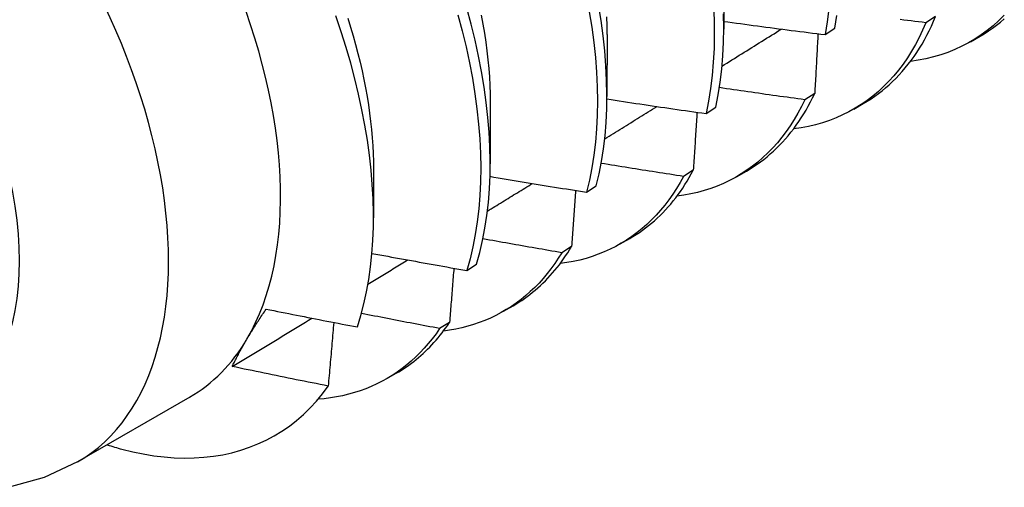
# Model space of a CAD drawing. Header units: inches. Extents: x 132.4 to 153.9, y 41.1 to 83.7.
# Tile 19 of 26: x 137.232 to 137.525, y 66.532 to 66.672. Entities that reach past the tile are written whole.
import ezdxf

# ---------------------------------------------------------------- set-up
doc = ezdxf.new("R2010")
doc.units = ezdxf.units.IN
doc.header["$MEASUREMENT"] = 0
doc.layers.add('Visible Edges(ANSI)', color=7, linetype='Continuous', lineweight=25)
doc.layers.add('Visible Tangent Edges(ANSI)', color=7, linetype='Continuous', lineweight=25)

msp = doc.modelspace()

# ---------------------------------------------------------------- linework, layer by layer
at = {"layer": 'Visible Edges(ANSI)'}
for p, q in [((137.44184, 66.68738), (137.44182, 66.66889)), ((137.505, 66.67267), (137.50209, 66.67081)), ((137.47207, 66.66726), (137.47493, 66.66916)), ((137.40705, 66.66729), (137.40702, 66.6488)), ((137.51541, 66.66516), (137.51822, 66.66679)), ((137.37225, 66.6472), (137.37222, 66.62871)), ((137.46894, 66.64969), (137.46602, 66.64784)), ((137.43658, 66.64373), (137.43945, 66.64562)), ((137.48061, 66.64507), (137.48342, 66.6467)), ((137.33745, 66.62711), (137.33743, 66.61266)), ((137.43277, 66.62683), (137.42984, 66.62499)), ((137.44581, 66.62498), (137.44862, 66.6266)), ((137.40097, 66.62029), (137.40385, 66.62218)), ((137.41101, 66.60489), (137.41382, 66.60651)), ((137.39649, 66.60409), (137.39355, 66.60226)), ((137.36524, 66.59697), (137.36813, 66.59885)), ((137.37621, 66.5848), (137.37903, 66.58642)), ((137.3601, 66.58148), (137.35716, 66.57966)), ((137.34141, 66.56471), (137.34423, 66.56633)), ((137.28266, 66.5592), (137.24925, 66.53991))]:
    msp.add_line(p, q, dxfattribs=at)
at = {"layer": 'Visible Edges(ANSI)', "flags": 128}
for points in [[(137.36813, 66.59885), (137.3691, 66.6023), (137.36995, 66.60587), (137.37066, 66.60956), (137.37124, 66.61335), (137.37168, 66.61725), (137.372, 66.62125), (137.37218, 66.62534), (137.37222, 66.62953), (137.37213, 66.6338), (137.37191, 66.63815), (137.37155, 66.64257), (137.37106, 66.64706), (137.37043, 66.65161), (137.36967, 66.65622), (137.36878, 66.66088), (137.36776, 66.66559), (137.3666, 66.67033), (137.36531, 66.67511)], [(137.40177, 66.67406), (137.40251, 66.66946), (137.40312, 66.66491), (137.4036, 66.66043), (137.40394, 66.65602), (137.40414, 66.65168), (137.40421, 66.64742), (137.40415, 66.64325), (137.40395, 66.63917), (137.40362, 66.63518), (137.40315, 66.6313), (137.40255, 66.62752), (137.40183, 66.62385), (137.40097, 66.62029)], [(137.40385, 66.62218), (137.4047, 66.62575), (137.40542, 66.62942), (137.406, 66.63321), (137.40646, 66.63711), (137.40678, 66.6411), (137.40697, 66.64519), (137.40702, 66.64937), (137.40694, 66.65363), (137.40673, 66.65798), (137.40638, 66.66239), (137.40589, 66.66688), (137.40527, 66.67143), (137.40452, 66.67604)], [(137.43875, 66.67585), (137.43895, 66.67152), (137.43901, 66.66727), (137.43894, 66.6631), (137.43873, 66.65902), (137.43839, 66.65504), (137.43792, 66.65116), (137.43731, 66.64739), (137.43658, 66.64373)], [(137.43945, 66.64562), (137.44018, 66.64929), (137.44077, 66.65308), (137.44123, 66.65696), (137.44156, 66.66095), (137.44176, 66.66503), (137.44182, 66.66921), (137.44175, 66.67347)], [(137.47317, 66.6749), (137.47268, 66.67103), (137.47207, 66.66726)], [(137.33264, 66.58014), (137.33367, 66.5835), (137.33457, 66.58697), (137.33536, 66.59056), (137.33602, 66.59425), (137.33656, 66.59804), (137.33696, 66.60191), (137.33725, 66.60588), (137.3374, 66.60993), (137.33742, 66.61406), (137.33732, 66.61827), (137.33709, 66.62255), (137.33673, 66.62689), (137.33625, 66.63131), (137.33563, 66.63579), (137.33488, 66.64031), (137.33401, 66.64488), (137.33302, 66.64947), (137.3319, 66.6541), (137.33066, 66.65875), (137.3293, 66.66343), (137.32781, 66.66811), (137.32621, 66.67282)], [(137.32979, 66.67217), (137.33061, 66.66953), (137.33139, 66.6669), (137.33212, 66.66428), (137.33281, 66.66167), (137.33345, 66.65908), (137.33404, 66.6565), (137.33459, 66.65393), (137.33508, 66.65138), (137.33554, 66.64885), (137.33594, 66.64634), (137.33629, 66.64386), (137.3366, 66.64139), (137.33686, 66.63895), (137.33706, 66.63653), (137.33722, 66.63414), (137.33733, 66.63178), (137.3374, 66.62945), (137.33741, 66.62714)], [(137.36261, 66.67313), (137.36388, 66.66835), (137.36503, 66.66361), (137.36604, 66.6589), (137.36692, 66.65425), (137.36767, 66.64964), (137.36829, 66.64509), (137.36877, 66.64061), (137.36912, 66.63619), (137.36933, 66.63185), (137.36941, 66.62758), (137.36936, 66.62341), (137.36917, 66.61932), (137.36884, 66.61533), (137.36838, 66.61143), (137.36779, 66.60765), (137.36707, 66.60397), (137.36622, 66.60041), (137.36524, 66.59697)], [(137.36955, 66.67304), (137.37006, 66.67034), (137.37051, 66.66767), (137.37091, 66.66501), (137.37126, 66.66238), (137.37156, 66.65978), (137.3718, 66.6572), (137.37199, 66.65466), (137.37213, 66.65214), (137.37221, 66.64966), (137.37223, 66.64721)], [(137.40688, 66.67254), (137.40697, 66.66991), (137.407, 66.66731)], [(137.44182, 66.67122), (137.44308, 66.67104), (137.44434, 66.67087), (137.4456, 66.6707), (137.44686, 66.67053), (137.44812, 66.67036), (137.44938, 66.67019), (137.45063, 66.67002), (137.45189, 66.66985), (137.45315, 66.66968), (137.45441, 66.66952), (137.45567, 66.66935), (137.45693, 66.66918), (137.45819, 66.66902), (137.45946, 66.66886), (137.46072, 66.66869), (137.46198, 66.66853), (137.46324, 66.66837), (137.4645, 66.66821), (137.46576, 66.66805), (137.46702, 66.66789), (137.46829, 66.66773), (137.46955, 66.66757), (137.47081, 66.66742), (137.47207, 66.66726)], [(137.50209, 66.67081), (137.50112, 66.66857), (137.50007, 66.6664), (137.49897, 66.66431), (137.4978, 66.66229), (137.49657, 66.66034), (137.49528, 66.65847), (137.49392, 66.65668), (137.49251, 66.65497), (137.49103, 66.65334), (137.4895, 66.6518), (137.48792, 66.65033), (137.48627, 66.64895), (137.48458, 66.64765), (137.48283, 66.64644), (137.48102, 66.64531), (137.47917, 66.64428), (137.47727, 66.64333), (137.47532, 66.64247), (137.47332, 66.64169), (137.47128, 66.64101), (137.46919, 66.64042), (137.46706, 66.63992), (137.46489, 66.63951), (137.46268, 66.63919)], [(137.47493, 66.66916), (137.47554, 66.67294)], [(137.48342, 66.6467), (137.48459, 66.64739), (137.48573, 66.64812), (137.48685, 66.64889), (137.48795, 66.64969), (137.48903, 66.65053), (137.49009, 66.6514), (137.49112, 66.65231), (137.49213, 66.65324), (137.49312, 66.65422), (137.49409, 66.65523), (137.49503, 66.65627), (137.49595, 66.65734), (137.49684, 66.65844), (137.49771, 66.65958), (137.49855, 66.66075), (137.49937, 66.66196), (137.50017, 66.66319), (137.50094, 66.66445), (137.50168, 66.66575), (137.5024, 66.66707), (137.50309, 66.66843), (137.50375, 66.66981), (137.50439, 66.67123), (137.505, 66.67267)], [(137.50209, 66.67081), (137.50099, 66.67094), (137.49989, 66.67107), (137.49879, 66.6712), (137.49769, 66.67134), (137.49659, 66.67147), (137.49549, 66.6716), (137.49439, 66.67174)], [(137.52546, 66.67305), (137.52383, 66.67144), (137.52214, 66.66992), (137.52039, 66.6685), (137.51857, 66.66717), (137.5167, 66.66594), (137.51477, 66.6648), (137.51279, 66.66377), (137.51075, 66.66282), (137.50866, 66.66198), (137.50652, 66.66124), (137.50433, 66.6606), (137.50209, 66.66006), (137.49981, 66.65962), (137.49748, 66.65928)], [(137.51822, 66.66679), (137.51948, 66.66754), (137.52072, 66.66834), (137.52193, 66.66918), (137.52312, 66.67006), (137.52428, 66.67098), (137.52541, 66.67194)], [(137.44131, 66.65787), (137.44205, 66.65833), (137.44279, 66.65879), (137.44353, 66.65925), (137.44427, 66.65971), (137.44501, 66.66017), (137.44574, 66.66063), (137.44648, 66.66109), (137.44722, 66.66155), (137.44796, 66.66201), (137.4487, 66.66247), (137.44944, 66.66293), (137.45018, 66.66339), (137.45092, 66.66385), (137.45165, 66.66431), (137.45239, 66.66477), (137.45313, 66.66524), (137.45387, 66.6657), (137.45461, 66.66616), (137.45535, 66.66662), (137.45609, 66.66708), (137.45682, 66.66754), (137.45756, 66.668), (137.4583, 66.66846), (137.45904, 66.66892)], [(137.46993, 66.66753), (137.46989, 66.66679), (137.46985, 66.66605), (137.46981, 66.66531), (137.46977, 66.66457), (137.46973, 66.66383), (137.46969, 66.66309), (137.46965, 66.66234), (137.46961, 66.6616), (137.46957, 66.66086), (137.46952, 66.66012), (137.46948, 66.65938), (137.46944, 66.65863), (137.4694, 66.65789), (137.46936, 66.65715), (137.46932, 66.6564), (137.46928, 66.65566), (137.46924, 66.65491), (137.46919, 66.65417), (137.46915, 66.65342), (137.46911, 66.65268), (137.46907, 66.65193), (137.46902, 66.65118), (137.46898, 66.65044), (137.46894, 66.64969)], [(137.46602, 66.64784), (137.46496, 66.64798), (137.46389, 66.64813), (137.46283, 66.64827), (137.46177, 66.64842), (137.4607, 66.64857), (137.45964, 66.64871), (137.45858, 66.64886), (137.45752, 66.64901), (137.45645, 66.64916), (137.45539, 66.64931), (137.45433, 66.64946), (137.45327, 66.64961), (137.45221, 66.64976), (137.45114, 66.64991), (137.45008, 66.65007), (137.44902, 66.65022), (137.44796, 66.65037), (137.4469, 66.65053), (137.44584, 66.65068), (137.44478, 66.65084), (137.44372, 66.65099), (137.44266, 66.65115), (137.4416, 66.65131), (137.44054, 66.65147)], [(137.40702, 66.64809), (137.40825, 66.6479), (137.40948, 66.64771), (137.41071, 66.64752), (137.41194, 66.64733), (137.41317, 66.64715), (137.4144, 66.64696), (137.41563, 66.64677), (137.41686, 66.64659), (137.41809, 66.6464), (137.41932, 66.64622), (137.42055, 66.64604), (137.42178, 66.64586), (137.42302, 66.64568), (137.42425, 66.64549), (137.42548, 66.64531), (137.42671, 66.64514), (137.42794, 66.64496), (137.42918, 66.64478), (137.43041, 66.6446), (137.43164, 66.64442), (137.43288, 66.64425), (137.43411, 66.64407), (137.43534, 66.6439), (137.43658, 66.64373)], [(137.46602, 66.64784), (137.46502, 66.64581), (137.46396, 66.64384), (137.46284, 66.64194), (137.46167, 66.64011), (137.46045, 66.63834), (137.45916, 66.63665), (137.45783, 66.63502), (137.45644, 66.63347), (137.455, 66.632), (137.45351, 66.63059), (137.45197, 66.62926), (137.45039, 66.62801), (137.44875, 66.62683), (137.44706, 66.62573), (137.44533, 66.62471), (137.44356, 66.62377), (137.44174, 66.6229), (137.43988, 66.62211), (137.43798, 66.62141), (137.43603, 66.62078), (137.43405, 66.62024), (137.43203, 66.61978), (137.42998, 66.6194), (137.42788, 66.6191)], [(137.44862, 66.6266), (137.44969, 66.62724), (137.45074, 66.62791), (137.45177, 66.6286), (137.45279, 66.62933), (137.45378, 66.63008), (137.45476, 66.63086), (137.45572, 66.63168), (137.45666, 66.63252), (137.45758, 66.63339), (137.45848, 66.63428), (137.45936, 66.63521), (137.46022, 66.63616), (137.46106, 66.63714), (137.46188, 66.63815), (137.46268, 66.63919), (137.46346, 66.64025), (137.46422, 66.64134), (137.46496, 66.64246), (137.46568, 66.6436), (137.46637, 66.64477), (137.46705, 66.64596), (137.4677, 66.64718), (137.46833, 66.64842), (137.46894, 66.64969)], [(137.40635, 66.63619), (137.407, 66.63659), (137.40765, 66.63699), (137.4083, 66.63739), (137.40895, 66.6378), (137.4096, 66.6382), (137.41025, 66.6386), (137.4109, 66.639), (137.41155, 66.6394), (137.4122, 66.63981), (137.41285, 66.64021), (137.4135, 66.64061), (137.41415, 66.64101), (137.4148, 66.64142), (137.41545, 66.64182), (137.4161, 66.64222), (137.41675, 66.64262), (137.4174, 66.64302), (137.41805, 66.64343), (137.4187, 66.64383), (137.41935, 66.64423), (137.42, 66.64463), (137.42065, 66.64504), (137.4213, 66.64544), (137.42195, 66.64584)], [(137.43386, 66.64411), (137.43382, 66.64339), (137.43377, 66.64268), (137.43373, 66.64196), (137.43368, 66.64124), (137.43364, 66.64052), (137.43359, 66.63981), (137.43355, 66.63909), (137.4335, 66.63837), (137.43346, 66.63765), (137.43341, 66.63693), (137.43337, 66.63621), (137.43332, 66.63549), (137.43328, 66.63477), (137.43323, 66.63405), (137.43319, 66.63333), (137.43314, 66.63261), (137.43309, 66.63189), (137.43305, 66.63117), (137.433, 66.63044), (137.43295, 66.62972), (137.43291, 66.629), (137.43286, 66.62828), (137.43281, 66.62755), (137.43277, 66.62683)], [(137.42984, 66.62499), (137.42882, 66.62514), (137.42779, 66.6253), (137.42677, 66.62546), (137.42575, 66.62562), (137.42472, 66.62578), (137.4237, 66.62594), (137.42268, 66.6261), (137.42166, 66.62626), (137.42064, 66.62642), (137.41961, 66.62658), (137.41859, 66.62674), (137.41757, 66.6269), (137.41655, 66.62706), (137.41553, 66.62723), (137.41451, 66.62739), (137.41348, 66.62756), (137.41246, 66.62772), (137.41144, 66.62789), (137.41042, 66.62805), (137.4094, 66.62822), (137.40838, 66.62839), (137.40736, 66.62855), (137.40634, 66.62872), (137.40532, 66.62889)], [(137.41382, 66.60651), (137.41479, 66.60709), (137.41575, 66.60769), (137.41669, 66.60832), (137.41762, 66.60897), (137.41853, 66.60964), (137.41942, 66.61034), (137.4203, 66.61106), (137.42117, 66.6118), (137.42202, 66.61257), (137.42285, 66.61336), (137.42367, 66.61418), (137.42447, 66.61502), (137.42525, 66.61588), (137.42602, 66.61677), (137.42677, 66.61767), (137.42751, 66.6186), (137.42823, 66.61956), (137.42893, 66.62053), (137.42961, 66.62153), (137.43028, 66.62254), (137.43093, 66.62358), (137.43156, 66.62464), (137.43217, 66.62573), (137.43277, 66.62683)], [(137.37217, 66.62502), (137.37336, 66.62481), (137.37456, 66.62461), (137.37576, 66.62441), (137.37696, 66.6242), (137.37816, 66.624), (137.37936, 66.6238), (137.38055, 66.6236), (137.38175, 66.6234), (137.38295, 66.6232), (137.38415, 66.623), (137.38535, 66.62281), (137.38655, 66.62261), (137.38775, 66.62241), (137.38895, 66.62222), (137.39015, 66.62202), (137.39135, 66.62183), (137.39255, 66.62163), (137.39376, 66.62144), (137.39496, 66.62125), (137.39616, 66.62106), (137.39736, 66.62086), (137.39856, 66.62067), (137.39976, 66.62048), (137.40097, 66.62029)], [(137.42984, 66.62499), (137.42882, 66.62315), (137.42775, 66.62138), (137.42664, 66.61966), (137.42547, 66.61801), (137.42426, 66.61642), (137.423, 66.6149), (137.42169, 66.61343), (137.42034, 66.61203), (137.41894, 66.6107), (137.41749, 66.60944), (137.416, 66.60824), (137.41447, 66.60711), (137.4129, 66.60604), (137.41129, 66.60505), (137.40963, 66.60413), (137.40794, 66.60327), (137.40621, 66.60249), (137.40444, 66.60177), (137.40263, 66.60113), (137.40079, 66.60056), (137.39891, 66.60006), (137.397, 66.59964), (137.39506, 66.59929), (137.39309, 66.599)], [(137.37139, 66.61466), (137.37195, 66.615), (137.37251, 66.61534), (137.37307, 66.61569), (137.37363, 66.61603), (137.37419, 66.61637), (137.37475, 66.61672), (137.37531, 66.61706), (137.37587, 66.6174), (137.37643, 66.61775), (137.37699, 66.61809), (137.37755, 66.61843), (137.37811, 66.61878), (137.37866, 66.61912), (137.37922, 66.61947), (137.37978, 66.61981), (137.38034, 66.62015), (137.3809, 66.6205), (137.38146, 66.62084), (137.38202, 66.62118), (137.38258, 66.62153), (137.38314, 66.62187), (137.3837, 66.62222), (137.38425, 66.62256), (137.38481, 66.6229)], [(137.39768, 66.62081), (137.39764, 66.62012), (137.39759, 66.61943), (137.39754, 66.61873), (137.39749, 66.61804), (137.39744, 66.61734), (137.39739, 66.61665), (137.39734, 66.61595), (137.39729, 66.61526), (137.39724, 66.61456), (137.3972, 66.61386), (137.39715, 66.61317), (137.3971, 66.61247), (137.39705, 66.61177), (137.397, 66.61108), (137.39695, 66.61038), (137.3969, 66.60968), (137.39684, 66.60898), (137.39679, 66.60829), (137.39674, 66.60759), (137.39669, 66.60689), (137.39664, 66.60619), (137.39659, 66.60549), (137.39654, 66.60479), (137.39649, 66.60409)], [(137.39355, 66.60226), (137.39257, 66.60243), (137.39159, 66.60259), (137.39061, 66.60276), (137.38963, 66.60293), (137.38865, 66.6031), (137.38767, 66.60327), (137.38669, 66.60344), (137.38571, 66.60361), (137.38473, 66.60378), (137.38375, 66.60395), (137.38277, 66.60412), (137.38179, 66.60429), (137.38081, 66.60446), (137.37983, 66.60464), (137.37886, 66.60481), (137.37788, 66.60498), (137.3769, 66.60516), (137.37592, 66.60533), (137.37494, 66.60551), (137.37397, 66.60568), (137.37299, 66.60586), (137.37201, 66.60604), (137.37103, 66.60621), (137.37006, 66.60639)], [(137.37903, 66.58642), (137.3799, 66.58694), (137.38076, 66.58748), (137.38161, 66.58803), (137.38244, 66.58861), (137.38327, 66.5892), (137.38408, 66.58982), (137.38488, 66.59045), (137.38567, 66.59111), (137.38644, 66.59178), (137.38721, 66.59247), (137.38796, 66.59318), (137.38869, 66.59391), (137.38942, 66.59466), (137.39013, 66.59543), (137.39082, 66.59621), (137.39151, 66.59702), (137.39218, 66.59784), (137.39284, 66.59868), (137.39348, 66.59954), (137.39411, 66.60041), (137.39472, 66.6013), (137.39533, 66.60222), (137.39591, 66.60314), (137.39649, 66.60409)], [(137.33579, 66.59288), (137.33628, 66.59318), (137.33678, 66.59348), (137.33727, 66.59378), (137.33776, 66.59409), (137.33826, 66.59439), (137.33875, 66.59469), (137.33924, 66.59499), (137.33974, 66.59529), (137.34023, 66.59559), (137.34072, 66.59589), (137.34122, 66.59619), (137.34171, 66.59649), (137.3422, 66.59679), (137.3427, 66.59709), (137.34319, 66.5974), (137.34368, 66.5977), (137.34418, 66.598), (137.34467, 66.5983), (137.34516, 66.5986), (137.34566, 66.5989), (137.34615, 66.5992), (137.34664, 66.5995), (137.34714, 66.5998), (137.34763, 66.60011)], [(137.33698, 66.60206), (137.33815, 66.60184), (137.33933, 66.60163), (137.3405, 66.60141), (137.34168, 66.60119), (137.34286, 66.60097), (137.34403, 66.60076), (137.34521, 66.60054), (137.34638, 66.60033), (137.34756, 66.60011), (137.34874, 66.5999), (137.34992, 66.59969), (137.35109, 66.59947), (137.35227, 66.59926), (137.35345, 66.59905), (137.35463, 66.59884), (137.35581, 66.59863), (137.35699, 66.59842), (137.35816, 66.59821), (137.35934, 66.598), (137.36052, 66.59779), (137.3617, 66.59759), (137.36288, 66.59738), (137.36406, 66.59717), (137.36524, 66.59697)], [(137.39355, 66.60226), (137.39253, 66.60061), (137.39146, 66.59902), (137.39035, 66.59749), (137.3892, 66.59601), (137.38801, 66.59459), (137.38678, 66.59322), (137.3855, 66.59191), (137.38419, 66.59066), (137.38283, 66.58946), (137.38144, 66.58833), (137.38001, 66.58725), (137.37854, 66.58624), (137.37703, 66.58529), (137.37549, 66.58439), (137.37392, 66.58356), (137.37231, 66.58279), (137.37066, 66.58209), (137.36899, 66.58144), (137.36728, 66.58086), (137.36554, 66.58034), (137.36377, 66.57989), (137.36197, 66.5795), (137.36014, 66.57918), (137.35829, 66.57891)], [(137.3614, 66.59764), (137.36135, 66.59697), (137.36129, 66.5963), (137.36124, 66.59563), (137.36119, 66.59496), (137.36114, 66.59428), (137.36108, 66.59361), (137.36103, 66.59294), (137.36098, 66.59227), (137.36092, 66.59159), (137.36087, 66.59092), (137.36082, 66.59025), (137.36076, 66.58958), (137.36071, 66.5889), (137.36065, 66.58823), (137.3606, 66.58755), (137.36054, 66.58688), (137.36049, 66.58621), (137.36043, 66.58553), (137.36038, 66.58486), (137.36032, 66.58418), (137.36027, 66.58351), (137.36021, 66.58283), (137.36016, 66.58215), (137.3601, 66.58148)], [(137.2997, 66.57646), (137.29992, 66.57682), (137.30013, 66.57719), (137.30035, 66.57755), (137.30057, 66.57791), (137.30079, 66.57828), (137.30102, 66.57864), (137.30125, 66.57901), (137.30147, 66.57938), (137.30171, 66.57975), (137.30194, 66.58012), (137.30218, 66.58049), (137.30241, 66.58087), (137.30265, 66.58124), (137.3029, 66.58162), (137.30314, 66.58199), (137.30339, 66.58237), (137.30364, 66.58275), (137.30389, 66.58313), (137.30414, 66.58352), (137.3044, 66.5839), (137.30465, 66.58428), (137.30491, 66.58467), (137.30518, 66.58506), (137.30544, 66.58545)], [(137.30544, 66.58545), (137.30657, 66.58522), (137.3077, 66.58499), (137.30883, 66.58477), (137.30996, 66.58454), (137.31109, 66.58431), (137.31223, 66.58409), (137.31336, 66.58386), (137.31449, 66.58364), (137.31562, 66.58342), (137.31675, 66.58319), (137.31789, 66.58297), (137.31902, 66.58275), (137.32015, 66.58253), (137.32129, 66.58231), (137.32242, 66.58209), (137.32356, 66.58187), (137.32469, 66.58165), (137.32582, 66.58143), (137.32696, 66.58122), (137.32809, 66.581), (137.32923, 66.58078), (137.33036, 66.58057), (137.3315, 66.58035), (137.33264, 66.58014)], [(137.29535, 66.56834), (137.29634, 66.56894), (137.29733, 66.56954), (137.29832, 66.57014), (137.29931, 66.57074), (137.3003, 66.57134), (137.30129, 66.57194), (137.30229, 66.57254), (137.30328, 66.57314), (137.30427, 66.57374), (137.30526, 66.57434), (137.30625, 66.57494), (137.30724, 66.57553), (137.30823, 66.57613), (137.30922, 66.57673), (137.31021, 66.57733), (137.3112, 66.57793), (137.31218, 66.57853), (137.31317, 66.57913), (137.31416, 66.57973), (137.31515, 66.58034), (137.31614, 66.58094), (137.31713, 66.58154), (137.31812, 66.58214), (137.31911, 66.58274)], [(137.35716, 66.57966), (137.35619, 66.57984), (137.35521, 66.58002), (137.35424, 66.5802), (137.35327, 66.58039), (137.35229, 66.58057), (137.35132, 66.58075), (137.35035, 66.58094), (137.34938, 66.58112), (137.34841, 66.58131), (137.34743, 66.5815), (137.34646, 66.58168), (137.34549, 66.58187), (137.34452, 66.58206), (137.34355, 66.58224), (137.34258, 66.58243), (137.34161, 66.58262), (137.34064, 66.58281), (137.33967, 66.583), (137.3387, 66.58319), (137.33773, 66.58338), (137.33676, 66.58357), (137.33579, 66.58376), (137.33482, 66.58395), (137.33385, 66.58415)], [(137.35716, 66.57966), (137.35608, 66.57811), (137.35495, 66.57661), (137.35379, 66.57517), (137.35258, 66.57378), (137.35134, 66.57246), (137.35005, 66.57118), (137.34872, 66.56997), (137.34736, 66.56881), (137.34596, 66.56771), (137.34452, 66.56667), (137.34304, 66.5657), (137.34153, 66.56478), (137.33999, 66.56392), (137.33841, 66.56312), (137.33679, 66.56238), (137.33514, 66.56171), (137.33347, 66.5611), (137.33176, 66.56055), (137.33001, 66.56006), (137.32824, 66.55963), (137.32645, 66.55927), (137.32462, 66.55897), (137.32277, 66.55874), (137.32089, 66.55857)], [(137.3256, 66.58148), (137.32553, 66.58069), (137.32547, 66.5799), (137.3254, 66.57912), (137.32533, 66.57833), (137.32526, 66.57754), (137.3252, 66.57675), (137.32513, 66.57596), (137.32506, 66.57517), (137.32499, 66.57438), (137.32492, 66.57359), (137.32485, 66.5728), (137.32478, 66.57201), (137.32471, 66.57122), (137.32464, 66.57043), (137.32457, 66.56964), (137.3245, 66.56885), (137.32443, 66.56806), (137.32436, 66.56726), (137.32429, 66.56647), (137.32422, 66.56568), (137.32415, 66.56489), (137.32408, 66.56409), (137.32401, 66.5633), (137.32394, 66.56251)], [(137.34423, 66.56633), (137.345, 66.56679), (137.34577, 66.56726), (137.34652, 66.56775), (137.34727, 66.56825), (137.34801, 66.56877), (137.34873, 66.56931), (137.34945, 66.56986), (137.35016, 66.57042), (137.35086, 66.571), (137.35155, 66.5716), (137.35222, 66.57221), (137.35289, 66.57284), (137.35355, 66.57348), (137.3542, 66.57413), (137.35484, 66.5748), (137.35547, 66.57549), (137.35608, 66.57619), (137.35669, 66.5769), (137.35729, 66.57763), (137.35787, 66.57837), (137.35844, 66.57912), (137.35901, 66.5799), (137.35956, 66.58068), (137.3601, 66.58148)], [(137.29535, 66.56834), (137.29551, 66.56867), (137.29566, 66.56899), (137.29582, 66.56931), (137.29598, 66.56964), (137.29615, 66.56997), (137.29631, 66.5703), (137.29648, 66.57063), (137.29665, 66.57096), (137.29682, 66.57129), (137.297, 66.57163), (137.29717, 66.57196), (137.29735, 66.5723), (137.29754, 66.57264), (137.29772, 66.57298), (137.29791, 66.57332), (137.2981, 66.57367), (137.29829, 66.57401), (137.29849, 66.57436), (137.29868, 66.5747), (137.29888, 66.57505), (137.29908, 66.5754), (137.29929, 66.57576), (137.29949, 66.57611), (137.2997, 66.57646)], [(137.32394, 66.56251), (137.32274, 66.56274), (137.32155, 66.56298), (137.32035, 66.56322), (137.31916, 66.56345), (137.31797, 66.56369), (137.31678, 66.56393), (137.31558, 66.56417), (137.31439, 66.56441), (137.3132, 66.56465), (137.31201, 66.56489), (137.31082, 66.56514), (137.30963, 66.56538), (137.30844, 66.56562), (137.30724, 66.56587), (137.30605, 66.56611), (137.30486, 66.56636), (137.30367, 66.5666), (137.30248, 66.56685), (137.3013, 66.5671), (137.30011, 66.56734), (137.29892, 66.56759), (137.29773, 66.56784), (137.29654, 66.56809), (137.29535, 66.56834)], [(137.26248, 66.54369), (137.26567, 66.5429), (137.26883, 66.54226), (137.27194, 66.54175), (137.27502, 66.54138), (137.27806, 66.54114), (137.28105, 66.54105), (137.284, 66.54109), (137.2869, 66.54127), (137.28974, 66.54159), (137.29253, 66.54205), (137.29526, 66.54265), (137.29791, 66.54338), (137.3005, 66.54425), (137.30302, 66.54525), (137.30547, 66.54639), (137.30785, 66.54766), (137.31015, 66.54907), (137.31237, 66.5506), (137.31451, 66.55227), (137.31657, 66.55407), (137.31855, 66.55599), (137.32044, 66.55804), (137.32223, 66.56022), (137.32394, 66.56251)], [(137.24925, 66.53991), (137.23933, 66.53526), (137.22885, 66.53233)]]:
    msp.add_lwpolyline(points, dxfattribs=at)
at = {"layer": 'Visible Edges(ANSI)'}
for centre, major_axis, start_param, end_param in [((137.2172, 66.67256), (0.06545, -0.11337), 0.314748, 1.361945), ((137.2172, 66.67256), (0.06545, -0.11337), 0, 0.314748), ((137.2346, 66.68261), (0.07776, -0.13468), 5.712947, 5.754141)]:
    msp.add_ellipse(centre, major_axis=major_axis, ratio=0.57735, start_param=start_param, end_param=end_param, dxfattribs=at)
at = {"layer": 'Visible Tangent Edges(ANSI)'}
msp.add_ellipse((137.1838, 66.65328), major_axis=(0.06545, -0.11337), ratio=0.57735, start_param=0, end_param=3.141593, dxfattribs=at)
msp.add_ellipse((137.16153, 66.64042), major_axis=(0.0497, -0.08609), ratio=0.57735, dxfattribs=at)

doc.saveas('drawing.dxf')
